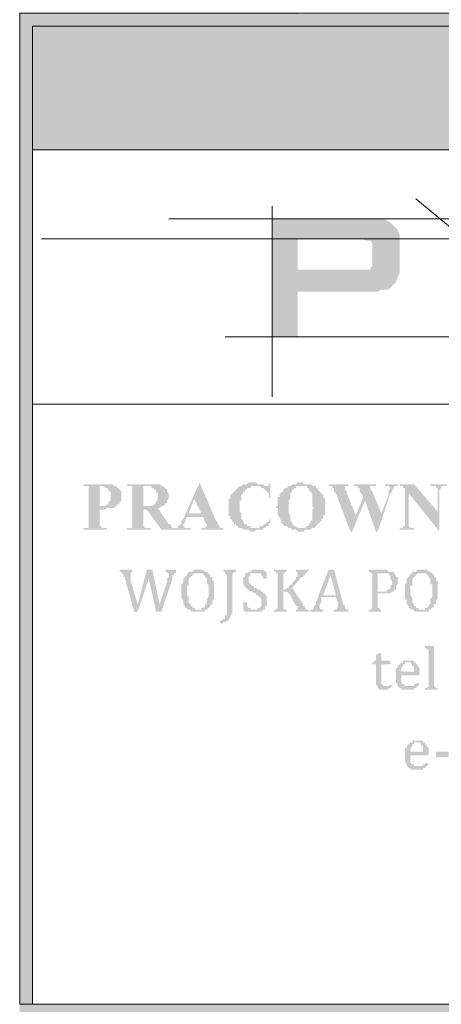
# Model space of a CAD drawing. Header units: millimetres. Extents: x -1147 to 4913, y -2332 to 921.
# Tile 79 of 119: x 4062 to 4111, y -2181 to -2067. Entities that reach past the tile are written whole.
import ezdxf

# ---------------------------------------------------------------- set-up
doc = ezdxf.new("R2010")
doc.units = ezdxf.units.MM
doc.header["$LTSCALE"] = 0.2
doc.layers.add('C00-00-00', color=7, linetype='Continuous')
for name, color, linetype, true_color in [('C4F-52-50', 7, 'Continuous', 0x4f5250), ('CF7-FB-F5', 7, 'Continuous', 0xf7fbf5), ('CFF-FF-FF', 7, 'Continuous', 0xffffff)]:
    doc.layers.add(name, color=color, linetype=linetype, true_color=true_color)

msp = doc.modelspace()

# ---------------------------------------------------------------- hatches: boundary and pattern name
at = {"layer": 'C00-00-00'}
h = msp.add_hatch(color=256, dxfattribs=at)
h.dxf.hatch_style = 2
h.paths.add_polyline_path([(4061.847, -2066.073), (4061.847, -2067.555), (4876.764, -2067.555)])
h = msp.add_hatch(color=256, dxfattribs=at)
h.dxf.hatch_style = 2
h.paths.add_polyline_path([(4061.847, -2067.555), (4061.847, -2181.432), (4063.328, -2181.432)])
h = msp.add_hatch(color=256, dxfattribs=at)
h.dxf.hatch_style = 2
h.paths.add_polyline_path([(4061.847, -2067.555), (4063.328, -2067.555), (4063.328, -2181.432)])
h = msp.add_hatch(color=256, dxfattribs=at)
h.dxf.hatch_style = 2
h.paths.add_polyline_path([(4063.328, -2067.555), (4063.328, -2081.948), (4261.873, -2081.948)])
h = msp.add_hatch(color=256, dxfattribs=at)
h.dxf.hatch_style = 2
h.paths.add_polyline_path([(4063.328, -2067.555), (4261.873, -2067.555), (4261.873, -2081.948)])
h = msp.add_hatch(color=256, dxfattribs=at)
h.dxf.hatch_style = 2
h.paths.add_polyline_path([(4071.583, -2120.894), (4069.255, -2120.894), (4069.255, -2121.107), (4069.889, -2121.107), (4069.889, -2121.318), (4069.889, -2125.339), (4069.889, -2125.763), (4069.889, -2125.975), (4069.255, -2125.975), (4069.255, -2126.186), (4072.008, -2126.186), (4072.008, -2125.975), (4071.374, -2125.975), (4071.374, -2125.763), (4071.161, -2125.763), (4071.161, -2125.552), (4071.161, -2123.858), (4071.796, -2123.858), (4072.008, -2123.647), (4072.855, -2123.647), (4071.374, -2123.435), (4071.161, -2123.435), (4071.161, -2121.107), (4073.064, -2121.107), (4072.855, -2121.107), (4072.642, -2120.894), (4071.796, -2120.894)])
h = msp.add_hatch(color=256, dxfattribs=at)
h.dxf.hatch_style = 2
h.paths.add_polyline_path([(4073.064, -2121.107), (4071.374, -2121.107), (4071.583, -2121.107), (4071.796, -2121.318), (4072.008, -2121.318), (4072.217, -2121.53), (4072.217, -2121.741), (4072.43, -2121.741), (4072.43, -2122.588), (4072.43, -2122.8), (4072.217, -2123.011), (4072.217, -2123.224), (4072.008, -2123.224), (4071.796, -2123.435), (4071.374, -2123.435), (4072.855, -2123.647), (4073.064, -2123.435), (4073.276, -2123.224), (4073.489, -2123.224), (4073.489, -2123.011), (4073.702, -2122.8), (4073.702, -2122.377), (4073.702, -2121.954), (4073.702, -2121.741), (4073.489, -2121.53), (4073.276, -2121.318)])
h = msp.add_hatch(color=256, dxfattribs=at)
h.dxf.hatch_style = 2
h.paths.add_polyline_path([(4076.663, -2120.894), (4074.336, -2120.894), (4074.336, -2121.107), (4077.085, -2121.107), (4077.297, -2121.318), (4077.51, -2121.318), (4077.51, -2121.53), (4077.723, -2121.53), (4077.723, -2121.741), (4077.935, -2121.954), (4077.935, -2122.377), (4077.935, -2122.8), (4077.723, -2122.8), (4077.723, -2123.011), (4077.51, -2123.224), (4077.297, -2123.435), (4076.238, -2123.435), (4078.569, -2123.435), (4078.782, -2123.224), (4078.991, -2123.011), (4078.991, -2122.8), (4079.203, -2122.588), (4079.203, -2121.954), (4078.991, -2121.741), (4078.991, -2121.53), (4078.782, -2121.318), (4078.569, -2121.107), (4078.357, -2121.107), (4078.144, -2120.894), (4076.876, -2120.894)])
h = msp.add_hatch(color=256, dxfattribs=at)
h.dxf.hatch_style = 2
h.paths.add_polyline_path([(4074.97, -2121.107), (4074.97, -2121.318), (4074.97, -2125.339), (4074.97, -2125.763), (4074.97, -2125.975), (4074.336, -2125.975), (4074.336, -2126.186), (4077.085, -2126.186), (4077.085, -2125.975), (4076.45, -2125.975), (4076.238, -2125.763), (4076.238, -2125.552), (4076.238, -2123.858), (4076.663, -2123.858), (4077.935, -2123.647), (4078.144, -2123.647), (4078.357, -2123.435), (4076.238, -2123.435), (4076.238, -2121.107), (4076.663, -2121.107)])
h = msp.add_hatch(color=256, dxfattribs=at)
h.dxf.hatch_style = 2
h.paths.add_polyline_path([(4082.803, -2120.683), (4080.897, -2124.916), (4080.684, -2125.129), (4080.684, -2125.552), (4080.476, -2125.552), (4080.476, -2125.763), (4080.263, -2125.763), (4080.263, -2125.975), (4079.837, -2125.975), (4079.837, -2126.186), (4081.744, -2126.186), (4081.744, -2125.975), (4081.11, -2125.975), (4080.897, -2125.763), (4080.897, -2125.552), (4081.11, -2125.339), (4081.11, -2125.129), (4081.322, -2124.705), (4083.224, -2124.705), (4081.531, -2124.282), (4082.165, -2122.588)])
h = msp.add_hatch(color=256, dxfattribs=at)
h.dxf.hatch_style = 2
h.paths.add_polyline_path([(4082.803, -2120.683), (4082.165, -2122.588), (4083.012, -2124.282), (4081.531, -2124.282), (4083.224, -2124.705), (4083.437, -2125.339), (4083.65, -2125.552), (4083.65, -2125.763), (4083.437, -2125.975), (4083.012, -2125.975), (4083.012, -2126.186), (4085.552, -2126.186), (4085.552, -2125.975), (4085.131, -2125.975), (4085.131, -2125.763), (4084.918, -2125.552), (4084.918, -2125.339), (4084.705, -2125.129)])
h = msp.add_hatch(color=256, dxfattribs=at)
h.dxf.hatch_style = 2
h.paths.add_polyline_path([(4088.943, -2120.683), (4088.517, -2120.683), (4088.305, -2120.894), (4087.883, -2120.894), (4087.671, -2121.107), (4087.458, -2121.107), (4087.245, -2121.318), (4087.037, -2121.53), (4086.824, -2121.741), (4086.611, -2121.954), (4086.399, -2122.164), (4086.399, -2122.588), (4086.186, -2122.588), (4086.186, -2123.224), (4086.186, -2123.858), (4086.186, -2124.493), (4086.399, -2124.705), (4086.399, -2124.916), (4086.611, -2125.129), (4086.611, -2125.339), (4086.824, -2125.339), (4086.824, -2125.552), (4087.037, -2125.552), (4087.037, -2125.763), (4087.245, -2125.763), (4087.245, -2125.975), (4087.671, -2125.975), (4087.883, -2126.186), (4088.517, -2126.186), (4088.73, -2126.399), (4089.151, -2126.399), (4089.364, -2126.186), (4090.211, -2126.186), (4090.211, -2125.975), (4090.424, -2125.975), (4088.73, -2125.975), (4088.73, -2125.763), (4088.305, -2125.763), (4088.305, -2125.552), (4088.096, -2125.552), (4087.883, -2125.339), (4087.883, -2125.129), (4087.671, -2124.916), (4087.671, -2124.705), (4087.671, -2124.493), (4087.671, -2124.282), (4087.458, -2124.071), (4087.458, -2123.858), (4087.458, -2123.435), (4087.458, -2122.8), (4087.671, -2122.8), (4087.671, -2122.377), (4087.671, -2122.164), (4087.883, -2121.954), (4087.883, -2121.741), (4088.096, -2121.741), (4088.096, -2121.53), (4088.305, -2121.53), (4088.305, -2121.318), (4088.73, -2121.318), (4088.73, -2121.107), (4090.424, -2121.107), (4090.211, -2120.894), (4089.577, -2120.894), (4089.364, -2120.683), (4089.151, -2120.683)])
h = msp.add_hatch(color=256, dxfattribs=at)
h.dxf.hatch_style = 2
h.paths.add_polyline_path([(4091.058, -2120.683), (4090.845, -2120.894), (4090.845, -2121.107), (4089.577, -2121.107), (4089.785, -2121.107), (4089.998, -2121.318), (4090.211, -2121.318), (4090.424, -2121.53), (4090.632, -2121.741), (4090.845, -2121.954), (4090.845, -2122.164), (4090.845, -2122.377), (4091.058, -2122.588)])
h = msp.add_hatch(color=256, dxfattribs=at)
h.dxf.hatch_style = 2
h.paths.add_polyline_path([(4093.385, -2121.107), (4093.172, -2121.107), (4092.96, -2121.318), (4092.751, -2121.318), (4092.538, -2121.53), (4092.538, -2121.741), (4092.326, -2121.741), (4092.326, -2121.954), (4092.117, -2121.954), (4092.117, -2122.377), (4091.904, -2122.377), (4091.904, -2122.8), (4091.904, -2123.435), (4091.692, -2123.435), (4091.692, -2123.647), (4091.904, -2123.647), (4091.904, -2124.282), (4091.904, -2124.493), (4092.117, -2124.705), (4092.117, -2124.916), (4092.326, -2125.129), (4092.326, -2125.339), (4092.538, -2125.552), (4092.751, -2125.763), (4092.96, -2125.763), (4093.172, -2125.975), (4093.385, -2125.975), (4093.598, -2126.186), (4094.019, -2126.186), (4094.232, -2126.399), (4094.866, -2126.399), (4095.079, -2126.186), (4095.713, -2126.186), (4095.925, -2125.975), (4094.232, -2125.975), (4094.019, -2125.763), (4093.806, -2125.763), (4093.598, -2125.552), (4093.598, -2125.339), (4093.385, -2125.129), (4093.385, -2124.705), (4093.385, -2124.493), (4093.172, -2124.282), (4093.172, -2123.647), (4093.172, -2123.011), (4093.172, -2122.8), (4093.385, -2122.588), (4093.385, -2122.377), (4093.385, -2121.954), (4093.598, -2121.741), (4093.598, -2121.53), (4093.806, -2121.53), (4093.806, -2121.318), (4094.019, -2121.318), (4094.019, -2121.107), (4094.653, -2121.107)])
h = msp.add_hatch(color=256, dxfattribs=at)
h.dxf.hatch_style = 2
h.paths.add_polyline_path([(4094.866, -2120.683), (4094.232, -2120.683), (4094.019, -2120.894), (4093.598, -2120.894), (4093.385, -2121.107), (4095.291, -2121.107), (4095.291, -2121.318), (4095.5, -2121.318), (4095.5, -2121.53), (4095.713, -2121.741), (4095.925, -2121.954), (4095.925, -2122.164), (4095.925, -2122.588), (4095.925, -2123.435), (4096.138, -2123.647), (4095.925, -2123.858), (4095.925, -2124.705), (4095.925, -2124.916), (4095.925, -2125.129), (4095.713, -2125.129), (4095.713, -2125.339), (4095.5, -2125.552), (4095.5, -2125.763), (4095.291, -2125.763), (4095.079, -2125.975), (4094.653, -2125.975), (4096.138, -2125.975), (4096.347, -2125.763), (4096.559, -2125.552), (4096.772, -2125.339), (4096.985, -2125.129), (4096.985, -2124.916), (4097.197, -2124.916), (4097.197, -2124.493), (4097.406, -2124.493), (4097.406, -2124.071), (4097.406, -2123.435), (4097.406, -2122.8), (4097.406, -2122.588), (4097.197, -2122.377), (4097.197, -2122.164), (4096.985, -2121.954), (4096.772, -2121.741), (4096.559, -2121.53), (4096.559, -2121.318), (4096.347, -2121.318), (4096.347, -2121.107), (4095.925, -2121.107), (4095.925, -2120.894), (4094.866, -2120.894)])
h = msp.add_hatch(color=256, dxfattribs=at)
h.dxf.hatch_style = 2
h.paths.add_polyline_path([(4100.159, -2120.894), (4097.832, -2120.894), (4097.832, -2121.107), (4098.253, -2121.107), (4098.253, -2121.318), (4098.466, -2121.318), (4098.466, -2121.741), (4098.678, -2121.954), (4100.372, -2126.399), (4101.006, -2124.493), (4099.946, -2121.954), (4099.946, -2121.741), (4099.734, -2121.53), (4099.734, -2121.318), (4099.734, -2121.107), (4100.159, -2121.107)])
h = msp.add_hatch(color=256, dxfattribs=at)
h.dxf.hatch_style = 2
h.paths.add_polyline_path([(4103.333, -2120.894), (4100.793, -2120.894), (4100.793, -2121.107), (4101.218, -2121.107), (4101.218, -2121.318), (4101.427, -2121.318), (4101.427, -2121.741), (4101.64, -2121.954), (4101.852, -2122.377), (4102.065, -2122.8), (4103.333, -2126.399), (4103.967, -2124.282), (4102.912, -2121.741), (4102.699, -2121.53), (4102.699, -2121.318), (4102.699, -2121.107), (4103.333, -2121.107)])
h = msp.add_hatch(color=256, dxfattribs=at)
h.dxf.hatch_style = 2
h.paths.add_polyline_path([(4105.873, -2120.894), (4104.393, -2120.894), (4104.393, -2121.107), (4104.814, -2121.107), (4105.027, -2121.318), (4105.027, -2121.53), (4104.814, -2121.53), (4104.814, -2122.164), (4103.967, -2124.282), (4103.333, -2126.399), (4103.546, -2126.399), (4105.027, -2121.954), (4105.239, -2121.741), (4105.239, -2121.53), (4105.448, -2121.318), (4105.448, -2121.107), (4105.873, -2121.107)])
h = msp.add_hatch(color=256, dxfattribs=at)
h.dxf.hatch_style = 2
h.paths.add_polyline_path([(4107.78, -2120.894), (4106.086, -2120.894), (4106.086, -2121.107), (4106.507, -2121.107), (4106.507, -2121.318), (4106.72, -2121.318), (4106.72, -2121.53), (4107.146, -2121.954), (4110.741, -2126.399), (4110.528, -2124.071)])
h = msp.add_hatch(color=256, dxfattribs=at)
h.dxf.hatch_style = 2
h.paths.add_polyline_path([(4106.72, -2121.53), (4106.72, -2125.339), (4106.72, -2125.552), (4106.72, -2125.763), (4106.507, -2125.763), (4106.507, -2125.975), (4106.086, -2125.975), (4106.086, -2126.186), (4107.78, -2126.186), (4107.78, -2125.975), (4107.354, -2125.975), (4107.146, -2125.763), (4107.146, -2125.552), (4107.146, -2121.954)])
h = msp.add_hatch(color=256, dxfattribs=at)
h.dxf.hatch_style = 2
h.paths.add_polyline_path([(4111.588, -2120.894), (4109.686, -2120.894), (4109.686, -2121.107), (4110.32, -2121.107), (4110.32, -2121.318), (4110.528, -2121.318), (4110.528, -2124.071), (4110.741, -2126.399), (4110.741, -2121.53), (4110.954, -2121.318), (4110.954, -2121.107), (4111.588, -2121.107)])
h = msp.add_hatch(color=256, dxfattribs=at)
h.dxf.hatch_style = 2
h.paths.add_polyline_path([(4101.852, -2122.377), (4101.006, -2124.493), (4100.372, -2126.399), (4100.58, -2126.399), (4102.065, -2122.8)])
h = msp.add_hatch(color=256, dxfattribs=at)
h.dxf.hatch_style = 2
h.paths.add_polyline_path([(4077.935, -2123.647), (4076.663, -2123.858), (4078.357, -2126.186), (4080.05, -2126.186), (4080.05, -2125.975), (4079.629, -2125.975), (4079.416, -2125.763), (4079.416, -2125.552), (4079.203, -2125.552)])
h = msp.add_hatch(color=256, dxfattribs=at)
h.dxf.hatch_style = 2
h.paths.add_polyline_path([(4091.058, -2124.916), (4090.845, -2125.129), (4090.845, -2125.339), (4090.632, -2125.339), (4090.424, -2125.552), (4090.211, -2125.552), (4090.211, -2125.763), (4089.785, -2125.763), (4089.785, -2125.975), (4089.151, -2125.975), (4090.424, -2125.975), (4090.632, -2125.763), (4090.845, -2125.763), (4090.845, -2125.552), (4091.058, -2125.339)])
h = msp.add_hatch(color=256, dxfattribs=at)
h.dxf.hatch_style = 2
h.paths.add_polyline_path([(4074.97, -2130.844), (4073.489, -2130.844), (4073.489, -2131.055), (4073.702, -2131.055), (4073.702, -2131.267), (4073.91, -2131.267), (4073.91, -2131.478), (4073.91, -2131.689), (4074.123, -2131.689), (4074.123, -2131.902), (4075.182, -2135.711), (4075.604, -2134.866), (4074.757, -2132.113), (4074.757, -2131.689), (4074.757, -2131.478), (4074.757, -2131.267), (4074.97, -2131.055)])
h = msp.add_hatch(color=256, dxfattribs=at)
h.dxf.hatch_style = 2
h.paths.add_polyline_path([(4077.297, -2130.844), (4076.663, -2130.844), (4075.604, -2134.866), (4075.182, -2135.711), (4075.604, -2135.711), (4076.876, -2131.902)])
h = msp.add_hatch(color=256, dxfattribs=at)
h.dxf.hatch_style = 2
h.paths.add_polyline_path([(4077.297, -2130.844), (4076.876, -2131.902), (4077.723, -2135.711), (4078.144, -2134.866)])
h = msp.add_hatch(color=256, dxfattribs=at)
h.dxf.hatch_style = 2
h.paths.add_polyline_path([(4080.05, -2130.844), (4078.782, -2130.844), (4078.782, -2131.055), (4078.991, -2131.055), (4078.991, -2131.267), (4079.203, -2131.267), (4079.203, -2131.689), (4078.991, -2131.902), (4078.991, -2132.325), (4078.144, -2134.866), (4077.723, -2135.711), (4078.357, -2135.711), (4079.629, -2131.902), (4079.629, -2131.689), (4079.629, -2131.478), (4079.837, -2131.478), (4079.837, -2131.267), (4080.05, -2131.267), (4080.05, -2131.055)])
h = msp.add_hatch(color=256, dxfattribs=at)
h.dxf.hatch_style = 2
h.paths.add_polyline_path([(4081.531, -2131.055), (4081.531, -2131.267), (4081.322, -2131.267), (4081.322, -2131.478), (4081.11, -2131.689), (4080.897, -2131.902), (4080.897, -2132.113), (4080.897, -2132.325), (4080.684, -2132.536), (4080.684, -2132.959), (4080.684, -2133.383), (4080.684, -2134.019), (4080.684, -2134.23), (4080.897, -2134.442), (4080.897, -2134.653), (4080.897, -2134.866), (4081.11, -2135.077), (4081.11, -2135.287), (4081.322, -2135.287), (4081.322, -2135.5), (4081.744, -2135.5), (4081.744, -2135.711), (4083.437, -2135.711), (4083.437, -2135.5), (4083.65, -2135.5), (4082.378, -2135.5), (4082.165, -2135.287), (4081.956, -2135.287), (4081.956, -2135.077), (4081.744, -2135.077), (4081.744, -2134.866), (4081.531, -2134.653), (4081.531, -2134.442), (4081.531, -2134.019), (4081.322, -2133.806), (4081.322, -2133.172), (4081.322, -2132.748), (4081.531, -2132.748), (4081.531, -2132.325), (4081.531, -2131.902), (4081.744, -2131.689), (4081.956, -2131.478), (4082.165, -2131.267), (4082.59, -2131.267)])
h = msp.add_hatch(color=256, dxfattribs=at)
h.dxf.hatch_style = 2
h.paths.add_polyline_path([(4082.59, -2130.844), (4082.165, -2130.844), (4081.956, -2131.055), (4081.531, -2131.055), (4082.59, -2131.267), (4083.224, -2131.267), (4083.224, -2131.478), (4083.437, -2131.478), (4083.437, -2131.689), (4083.65, -2131.902), (4083.65, -2132.325), (4083.65, -2132.536), (4083.858, -2132.536), (4083.858, -2133.172), (4083.858, -2133.596), (4083.858, -2134.019), (4083.65, -2134.23), (4083.65, -2134.442), (4083.65, -2134.866), (4083.437, -2134.866), (4083.437, -2135.077), (4083.224, -2135.287), (4083.012, -2135.287), (4083.012, -2135.5), (4082.59, -2135.5), (4083.65, -2135.5), (4083.858, -2135.287), (4084.071, -2135.077), (4084.071, -2134.866), (4084.284, -2134.866), (4084.284, -2134.442), (4084.496, -2134.23), (4084.496, -2133.806), (4084.496, -2133.172), (4084.496, -2132.959), (4084.496, -2132.536), (4084.496, -2132.113), (4084.284, -2132.113), (4084.284, -2131.902), (4084.284, -2131.689), (4084.071, -2131.689), (4084.071, -2131.478), (4083.858, -2131.267), (4083.65, -2131.055), (4083.437, -2131.055), (4083.224, -2130.844), (4082.803, -2130.844)])
h = msp.add_hatch(color=256, dxfattribs=at)
h.dxf.hatch_style = 2
h.paths.add_polyline_path([(4087.037, -2130.844), (4085.552, -2130.844), (4085.552, -2131.055), (4085.765, -2131.055), (4085.765, -2131.267), (4085.977, -2131.478), (4085.977, -2131.689), (4085.977, -2135.923), (4085.977, -2136.135), (4085.765, -2136.135), (4085.765, -2136.347), (4085.765, -2136.558), (4085.552, -2136.558), (4085.343, -2136.77), (4085.131, -2136.77), (4085.343, -2137.194), (4085.552, -2136.981), (4085.765, -2136.981), (4085.977, -2136.77), (4086.186, -2136.77), (4086.186, -2136.558), (4086.399, -2136.558), (4086.399, -2136.347), (4086.399, -2136.135), (4086.611, -2135.923), (4086.611, -2135.711), (4086.611, -2131.689), (4086.611, -2131.478), (4086.611, -2131.267), (4086.824, -2131.267), (4086.824, -2131.055), (4087.037, -2131.055)])
h = msp.add_hatch(color=256, dxfattribs=at)
h.dxf.hatch_style = 2
h.paths.add_polyline_path([(4088.305, -2131.267), (4088.096, -2131.267), (4088.096, -2131.478), (4088.096, -2131.689), (4087.883, -2131.689), (4087.883, -2131.902), (4087.883, -2132.325), (4087.883, -2132.536), (4088.096, -2132.748), (4088.096, -2132.959), (4088.305, -2132.959), (4088.305, -2133.172), (4088.517, -2133.172), (4088.73, -2133.383), (4088.943, -2133.383), (4089.151, -2133.596), (4089.364, -2133.596), (4089.364, -2133.806), (4089.577, -2133.806), (4089.785, -2134.019), (4089.998, -2134.23), (4089.998, -2134.653), (4089.998, -2135.077), (4089.785, -2135.287), (4089.577, -2135.287), (4089.577, -2135.5), (4089.151, -2135.5), (4090.424, -2135.5), (4090.424, -2135.077), (4090.632, -2135.077), (4090.632, -2134.653), (4090.632, -2134.442), (4090.632, -2134.019), (4090.632, -2133.806), (4090.424, -2133.806), (4090.424, -2133.596), (4090.211, -2133.596), (4090.211, -2133.383), (4089.998, -2133.383), (4089.785, -2133.172), (4089.577, -2133.172), (4089.364, -2132.959), (4089.151, -2132.959), (4089.151, -2132.748), (4088.943, -2132.748), (4088.73, -2132.536), (4088.517, -2132.325), (4088.517, -2132.113), (4088.517, -2131.689), (4088.73, -2131.478), (4088.73, -2131.267), (4089.364, -2131.267)])
h = msp.add_hatch(color=256, dxfattribs=at)
h.dxf.hatch_style = 2
h.paths.add_polyline_path([(4089.364, -2130.844), (4088.943, -2130.844), (4088.73, -2131.055), (4088.517, -2131.055), (4088.305, -2131.267), (4089.998, -2131.267), (4089.998, -2131.478), (4090.211, -2131.689), (4090.211, -2131.902), (4090.632, -2131.902), (4090.632, -2131.055), (4090.424, -2131.055), (4090.211, -2130.844), (4089.577, -2130.844)])
h = msp.add_hatch(color=256, dxfattribs=at)
h.dxf.hatch_style = 2
h.paths.add_polyline_path([(4092.96, -2130.844), (4091.479, -2130.844), (4091.479, -2131.055), (4091.692, -2131.055), (4091.692, -2131.267), (4091.904, -2131.267), (4091.904, -2131.478), (4091.904, -2131.689), (4091.904, -2134.866), (4091.904, -2135.287), (4091.692, -2135.5), (4091.479, -2135.5), (4091.479, -2135.711), (4092.96, -2135.711), (4092.96, -2135.5), (4092.751, -2135.5), (4092.538, -2135.287), (4092.538, -2135.077), (4092.538, -2133.383), (4092.751, -2133.383), (4092.538, -2133.172), (4092.538, -2131.689), (4092.538, -2131.478), (4092.538, -2131.267), (4092.751, -2131.267), (4092.751, -2131.055), (4092.96, -2131.055)])
h = msp.add_hatch(color=256, dxfattribs=at)
h.dxf.hatch_style = 2
h.paths.add_polyline_path([(4095.5, -2130.844), (4094.019, -2130.844), (4094.019, -2131.055), (4094.232, -2131.267), (4094.232, -2131.478), (4094.232, -2131.689), (4094.019, -2131.689), (4094.019, -2131.902), (4093.806, -2132.113), (4093.598, -2132.325), (4093.598, -2132.536), (4093.385, -2132.536), (4093.385, -2132.748), (4093.172, -2132.748), (4093.172, -2132.959), (4092.96, -2132.959), (4092.751, -2133.172), (4092.538, -2133.172), (4092.751, -2133.383), (4092.96, -2133.383), (4093.172, -2133.596), (4093.385, -2133.806), (4094.019, -2135.077), (4094.232, -2135.077), (4094.232, -2135.287), (4094.232, -2135.5), (4094.019, -2135.5), (4094.019, -2135.711), (4095.5, -2135.711), (4095.5, -2135.5), (4095.291, -2135.5), (4095.079, -2135.287), (4095.079, -2135.077), (4094.866, -2135.077), (4094.866, -2134.866), (4093.598, -2132.959), (4094.653, -2131.689), (4094.866, -2131.689), (4094.866, -2131.478), (4095.079, -2131.478), (4095.079, -2131.267), (4095.291, -2131.267), (4095.291, -2131.055), (4095.5, -2131.055)])
h = msp.add_hatch(color=256, dxfattribs=at)
h.dxf.hatch_style = 2
h.paths.add_polyline_path([(4098.466, -2130.844), (4097.832, -2130.844), (4096.347, -2134.653), (4096.347, -2134.866), (4096.138, -2135.077), (4096.138, -2135.287), (4095.925, -2135.5), (4095.713, -2135.5), (4095.713, -2135.711), (4097.197, -2135.711), (4097.197, -2135.5), (4096.985, -2135.5), (4096.772, -2135.287), (4096.772, -2135.077), (4096.772, -2134.866), (4096.985, -2134.653), (4096.985, -2134.019), (4098.678, -2134.019), (4097.197, -2133.806), (4098.044, -2131.478)])
h = msp.add_hatch(color=256, dxfattribs=at)
h.dxf.hatch_style = 2
h.paths.add_polyline_path([(4098.466, -2130.844), (4098.044, -2131.478), (4098.678, -2133.806), (4097.197, -2133.806), (4098.678, -2134.019), (4098.891, -2134.653), (4098.891, -2135.077), (4098.891, -2135.287), (4098.678, -2135.5), (4098.466, -2135.5), (4098.466, -2135.711), (4100.159, -2135.711), (4100.159, -2135.5), (4099.946, -2135.5), (4099.734, -2135.287), (4099.734, -2135.077), (4099.525, -2134.866)])
h = msp.add_hatch(color=256, dxfattribs=at)
h.dxf.hatch_style = 2
h.paths.add_polyline_path([(4104.18, -2130.844), (4102.486, -2130.844), (4102.486, -2131.055), (4102.699, -2131.055), (4102.699, -2131.267), (4102.912, -2131.267), (4102.912, -2131.478), (4102.912, -2131.689), (4102.912, -2134.866), (4102.912, -2135.287), (4102.699, -2135.5), (4102.486, -2135.5), (4102.486, -2135.711), (4103.967, -2135.711), (4103.967, -2135.5), (4103.755, -2135.5), (4103.755, -2135.287), (4103.546, -2135.287), (4103.546, -2135.077), (4103.546, -2133.596), (4105.027, -2133.596), (4105.239, -2133.383), (4103.546, -2133.383), (4103.546, -2131.267), (4105.448, -2131.267), (4105.448, -2131.055), (4104.814, -2131.055), (4104.601, -2130.844), (4104.393, -2130.844)])
h = msp.add_hatch(color=256, dxfattribs=at)
h.dxf.hatch_style = 2
h.paths.add_polyline_path([(4105.448, -2131.267), (4104.18, -2131.267), (4104.814, -2131.267), (4104.814, -2131.478), (4105.027, -2131.478), (4105.027, -2131.689), (4105.027, -2131.902), (4105.239, -2132.113), (4105.239, -2132.325), (4105.239, -2132.536), (4105.027, -2132.748), (4105.027, -2132.959), (4104.814, -2133.172), (4104.601, -2133.172), (4104.601, -2133.383), (4103.546, -2133.383), (4105.448, -2133.383), (4105.448, -2133.172), (4105.661, -2133.172), (4105.661, -2132.748), (4105.873, -2132.536), (4105.873, -2132.113), (4105.873, -2131.689), (4105.661, -2131.689), (4105.661, -2131.478)])
h = msp.add_hatch(color=256, dxfattribs=at)
h.dxf.hatch_style = 2
h.paths.add_polyline_path([(4107.567, -2131.055), (4107.567, -2131.267), (4107.354, -2131.267), (4107.354, -2131.478), (4107.146, -2131.689), (4106.933, -2131.902), (4106.933, -2132.113), (4106.933, -2132.325), (4106.72, -2132.536), (4106.72, -2132.959), (4106.72, -2133.383), (4106.72, -2134.019), (4106.72, -2134.23), (4106.933, -2134.442), (4106.933, -2134.653), (4106.933, -2134.866), (4107.146, -2135.077), (4107.146, -2135.287), (4107.354, -2135.287), (4107.354, -2135.5), (4107.78, -2135.5), (4107.78, -2135.711), (4109.473, -2135.711), (4109.473, -2135.5), (4109.686, -2135.5), (4108.414, -2135.5), (4108.201, -2135.287), (4107.992, -2135.287), (4107.992, -2135.077), (4107.78, -2135.077), (4107.78, -2134.866), (4107.567, -2134.653), (4107.567, -2134.442), (4107.567, -2134.019), (4107.354, -2133.806), (4107.354, -2133.172), (4107.354, -2132.748), (4107.567, -2132.748), (4107.567, -2132.325), (4107.567, -2131.902), (4107.78, -2131.689), (4107.992, -2131.478), (4108.201, -2131.267), (4108.626, -2131.267)])
h = msp.add_hatch(color=256, dxfattribs=at)
h.dxf.hatch_style = 2
h.paths.add_polyline_path([(4108.626, -2130.844), (4108.201, -2130.844), (4107.992, -2131.055), (4107.567, -2131.055), (4108.626, -2131.267), (4109.26, -2131.267), (4109.26, -2131.478), (4109.473, -2131.478), (4109.473, -2131.689), (4109.686, -2131.902), (4109.686, -2132.325), (4109.686, -2132.536), (4109.894, -2132.536), (4109.894, -2133.172), (4109.894, -2133.596), (4109.894, -2134.019), (4109.686, -2134.23), (4109.686, -2134.442), (4109.686, -2134.866), (4109.473, -2134.866), (4109.473, -2135.077), (4109.26, -2135.287), (4109.048, -2135.287), (4109.048, -2135.5), (4108.626, -2135.5), (4109.686, -2135.5), (4109.894, -2135.287), (4110.107, -2135.077), (4110.107, -2134.866), (4110.32, -2134.866), (4110.32, -2134.442), (4110.528, -2134.23), (4110.528, -2133.806), (4110.528, -2133.172), (4110.528, -2132.959), (4110.528, -2132.536), (4110.528, -2132.113), (4110.32, -2132.113), (4110.32, -2131.902), (4110.32, -2131.689), (4110.107, -2131.689), (4110.107, -2131.478), (4109.894, -2131.267), (4109.686, -2131.055), (4109.473, -2131.055), (4109.26, -2130.844), (4108.839, -2130.844)])
h = msp.add_hatch(color=256, dxfattribs=at)
h.dxf.hatch_style = 2
h.paths.add_polyline_path([(4088.305, -2134.653), (4087.883, -2134.653), (4087.883, -2135.5), (4088.096, -2135.711), (4089.998, -2135.711), (4090.211, -2135.5), (4088.73, -2135.5), (4088.73, -2135.287), (4088.517, -2135.287), (4088.305, -2135.077), (4088.305, -2134.866)])
h = msp.add_hatch(color=256, dxfattribs=at)
h.dxf.hatch_style = 2
h.paths.add_polyline_path([(4110.107, -2139.733), (4109.048, -2139.733), (4109.048, -2139.945), (4109.26, -2139.945), (4109.26, -2140.156), (4109.473, -2140.156), (4109.473, -2140.369), (4109.473, -2140.58), (4109.473, -2143.967), (4109.473, -2144.178), (4109.473, -2144.39), (4109.26, -2144.601), (4109.048, -2144.601), (4109.048, -2144.814), (4110.528, -2144.814), (4110.528, -2144.601), (4110.32, -2144.601), (4110.107, -2144.39), (4110.107, -2144.178), (4110.107, -2143.967)])
h = msp.add_hatch(color=256, dxfattribs=at)
h.dxf.hatch_style = 2
h.paths.add_polyline_path([(4103.967, -2140.58), (4103.546, -2140.58), (4103.333, -2140.792), (4103.333, -2141.003), (4103.333, -2141.426), (4103.121, -2141.426), (4103.121, -2141.639), (4102.912, -2141.639), (4102.912, -2141.85), (4103.333, -2141.85), (4103.333, -2143.755), (4103.333, -2144.178), (4103.546, -2144.39), (4103.546, -2144.601), (4104.601, -2144.39), (4104.18, -2144.39), (4104.18, -2144.178), (4103.967, -2144.178), (4103.967, -2143.967), (4103.967, -2143.755), (4103.967, -2141.85), (4105.027, -2141.85), (4105.027, -2141.426), (4103.967, -2141.426)])
h = msp.add_hatch(color=256, dxfattribs=at)
h.dxf.hatch_style = 2
h.paths.add_polyline_path([(4107.146, -2141.426), (4106.507, -2141.426), (4106.507, -2141.639), (4106.299, -2141.639), (4106.086, -2141.85), (4105.873, -2142.061), (4105.873, -2142.274), (4105.661, -2142.274), (4105.661, -2142.484), (4105.661, -2142.908), (4105.661, -2143.331), (4105.661, -2143.967), (4105.873, -2144.178), (4105.873, -2144.39), (4106.086, -2144.601), (4107.146, -2144.39), (4106.72, -2144.39), (4106.72, -2144.178), (4106.507, -2144.178), (4106.299, -2143.967), (4106.299, -2143.755), (4106.299, -2143.544), (4106.299, -2143.12), (4108.414, -2143.12), (4108.414, -2142.908), (4106.299, -2142.697), (4106.299, -2142.274), (4106.507, -2142.061), (4106.507, -2141.85), (4106.72, -2141.85), (4106.72, -2141.639), (4107.992, -2141.639), (4107.78, -2141.639), (4107.78, -2141.426), (4107.354, -2141.426)])
h = msp.add_hatch(color=256, dxfattribs=at)
h.dxf.hatch_style = 2
h.paths.add_polyline_path([(4107.992, -2141.639), (4107.146, -2141.639), (4107.354, -2141.639), (4107.567, -2141.85), (4107.567, -2142.061), (4107.78, -2142.061), (4107.78, -2142.274), (4107.78, -2142.697), (4106.299, -2142.697), (4108.414, -2142.908), (4108.414, -2142.484), (4108.414, -2142.274), (4108.201, -2142.061), (4108.201, -2141.85), (4107.992, -2141.85)])
h = msp.add_hatch(color=256, dxfattribs=at)
h.dxf.hatch_style = 2
h.paths.add_polyline_path([(4105.027, -2144.178), (4104.814, -2144.39), (4104.601, -2144.39), (4103.546, -2144.601), (4103.755, -2144.814), (4104.814, -2144.814), (4104.814, -2144.601), (4105.027, -2144.601), (4105.239, -2144.39)])
h = msp.add_hatch(color=256, dxfattribs=at)
h.dxf.hatch_style = 2
h.paths.add_polyline_path([(4108.201, -2143.967), (4107.992, -2144.178), (4107.78, -2144.178), (4107.78, -2144.39), (4107.146, -2144.39), (4106.086, -2144.601), (4106.299, -2144.601), (4106.299, -2144.814), (4107.78, -2144.814), (4107.78, -2144.601), (4107.992, -2144.601), (4108.201, -2144.39), (4108.414, -2144.178)])
h = msp.add_hatch(color=256, dxfattribs=at)
h.dxf.hatch_style = 2
h.paths.add_polyline_path([(4108.201, -2150.74), (4107.567, -2150.74), (4107.567, -2150.951), (4107.354, -2150.951), (4107.146, -2151.164), (4106.933, -2151.375), (4106.933, -2151.587), (4106.72, -2151.587), (4106.72, -2151.798), (4106.72, -2152.222), (4106.72, -2152.645), (4106.72, -2153.279), (4106.933, -2153.492), (4106.933, -2153.703), (4107.146, -2153.915), (4108.201, -2153.703), (4107.78, -2153.703), (4107.78, -2153.492), (4107.567, -2153.492), (4107.354, -2153.279), (4107.354, -2153.068), (4107.354, -2152.856), (4107.354, -2152.434), (4109.473, -2152.434), (4109.473, -2152.222), (4107.354, -2152.011), (4107.354, -2151.587), (4107.567, -2151.375), (4107.567, -2151.164), (4107.78, -2151.164), (4107.78, -2150.951), (4109.048, -2150.951), (4108.839, -2150.951), (4108.839, -2150.74), (4108.414, -2150.74)])
h = msp.add_hatch(color=256, dxfattribs=at)
h.dxf.hatch_style = 2
h.paths.add_polyline_path([(4109.048, -2150.951), (4108.201, -2150.951), (4108.414, -2150.951), (4108.626, -2151.164), (4108.626, -2151.375), (4108.839, -2151.375), (4108.839, -2151.587), (4108.839, -2152.011), (4107.354, -2152.011), (4109.473, -2152.222), (4109.473, -2151.798), (4109.473, -2151.587), (4109.26, -2151.375), (4109.26, -2151.164), (4109.048, -2151.164)])
h = msp.add_hatch(color=256, dxfattribs=at)
h.dxf.hatch_style = 2
h.paths.add_polyline_path([(4111.801, -2152.645), (4111.801, -2152.011), (4110.319, -2152.011), (4110.319, -2152.645)])
h = msp.add_hatch(color=256, dxfattribs=at)
h.dxf.hatch_style = 2
h.paths.add_polyline_path([(4109.26, -2153.279), (4109.048, -2153.492), (4108.839, -2153.492), (4108.839, -2153.703), (4108.201, -2153.703), (4107.146, -2153.915), (4107.354, -2153.915), (4107.354, -2154.126), (4108.839, -2154.126), (4108.839, -2153.915), (4109.048, -2153.915), (4109.26, -2153.703), (4109.473, -2153.492)])
h = msp.add_hatch(color=256, dxfattribs=at)
h.dxf.hatch_style = 2
h.paths.add_polyline_path([(4061.847, -2181.432), (4061.847, -2183.126), (4876.764, -2183.126)])
h = msp.add_hatch(color=256, dxfattribs=at)
h.dxf.hatch_style = 2
h.paths.add_polyline_path([(4061.847, -2181.432), (4876.764, -2181.432), (4876.764, -2183.126)])
at = {"layer": 'C4F-52-50'}
h = msp.add_hatch(color=256, dxfattribs=at)
h.dxf.hatch_style = 2
h.paths.add_polyline_path([(4102.912, -2089.992), (4091.27, -2089.992), (4091.27, -2103.749), (4094.232, -2103.749), (4094.232, -2098.459), (4103.546, -2098.459), (4103.967, -2098.246), (4104.601, -2098.246), (4105.027, -2098.035), (4105.239, -2097.823), (4105.448, -2097.612), (4105.661, -2097.399), (4105.873, -2096.765), (4106.086, -2096.342), (4094.232, -2095.918), (4094.232, -2092.32), (4101.64, -2092.32), (4106.086, -2091.896), (4105.873, -2091.262), (4105.661, -2091.05), (4105.239, -2090.626), (4105.027, -2090.415), (4104.601, -2090.203), (4104.18, -2089.992), (4103.546, -2089.992)])
h = msp.add_hatch(color=256, dxfattribs=at)
h.dxf.hatch_style = 2
h.paths.add_polyline_path([(4106.086, -2091.896), (4101.64, -2092.32), (4102.274, -2092.532), (4102.699, -2092.532), (4102.912, -2092.954), (4102.912, -2095.495), (4102.699, -2095.707), (4102.699, -2095.918), (4094.232, -2095.918), (4106.086, -2096.342), (4106.086, -2092.532)])
at = {"layer": 'CF7-FB-F5'}
h = msp.add_hatch(color=256, dxfattribs=at)
h.dxf.hatch_style = 2
h.paths.add_polyline_path([(4072.43, -2069.459), (4067.983, -2069.459), (4067.983, -2078.35), (4069.468, -2078.35), (4069.468, -2074.751), (4074.336, -2074.751), (4074.548, -2074.541), (4074.97, -2074.541), (4075.182, -2074.328), (4075.604, -2074.328), (4075.816, -2074.117), (4076.029, -2073.905), (4076.238, -2073.905), (4069.468, -2073.694), (4069.468, -2070.519), (4076.238, -2070.519), (4076.029, -2070.306), (4075.816, -2070.095), (4075.604, -2069.883), (4075.391, -2069.883), (4075.182, -2069.672), (4074.548, -2069.672), (4074.123, -2069.459), (4072.855, -2069.459)])
h = msp.add_hatch(color=256, dxfattribs=at)
h.dxf.hatch_style = 2
h.paths.add_polyline_path([(4084.071, -2069.459), (4078.991, -2069.459), (4078.991, -2078.35), (4080.476, -2078.35), (4080.476, -2074.541), (4082.378, -2074.541), (4084.918, -2074.328), (4085.552, -2074.328), (4085.977, -2074.117), (4086.611, -2074.117), (4086.824, -2073.905), (4087.037, -2073.694), (4087.245, -2073.694), (4087.458, -2073.481), (4080.476, -2073.481), (4080.476, -2070.519), (4084.284, -2070.519), (4087.458, -2070.306), (4087.245, -2070.095), (4087.037, -2069.883), (4086.824, -2069.672), (4086.186, -2069.672), (4085.977, -2069.459), (4084.496, -2069.459)])
h = msp.add_hatch(color=256, dxfattribs=at)
h.dxf.hatch_style = 2
h.paths.add_polyline_path([(4095.925, -2069.248), (4094.866, -2069.248), (4094.445, -2069.459), (4093.806, -2069.459), (4093.598, -2069.672), (4093.385, -2069.672), (4092.96, -2069.883), (4092.751, -2069.883), (4092.538, -2070.095), (4092.326, -2070.306), (4096.772, -2070.306), (4097.197, -2070.519), (4097.406, -2070.519), (4097.619, -2070.73), (4098.044, -2070.73), (4098.253, -2070.942), (4098.466, -2070.942), (4098.678, -2071.153), (4098.891, -2071.366), (4099.1, -2071.577), (4099.312, -2071.787), (4099.312, -2072), (4099.525, -2072.211), (4099.525, -2072.423), (4099.734, -2072.635), (4099.734, -2073.481), (4099.946, -2073.694), (4099.946, -2074.117), (4099.734, -2074.328), (4099.734, -2075.175), (4099.525, -2075.386), (4099.525, -2075.598), (4099.312, -2075.809), (4099.312, -2076.022), (4099.1, -2076.233), (4098.891, -2076.445), (4098.678, -2076.656), (4098.466, -2076.869), (4098.253, -2077.08), (4098.044, -2077.08), (4097.619, -2077.292), (4097.406, -2077.292), (4097.197, -2077.503), (4095.925, -2077.503), (4099.734, -2077.503), (4099.946, -2077.292), (4100.159, -2077.08), (4100.372, -2076.869), (4100.58, -2076.656), (4100.793, -2076.445), (4100.793, -2076.233), (4101.006, -2076.022), (4101.006, -2075.598), (4101.218, -2075.386), (4101.218, -2075.175), (4101.427, -2074.964), (4101.427, -2072.847), (4101.218, -2072.635), (4101.218, -2072.211), (4101.006, -2072), (4100.793, -2071.787), (4100.793, -2071.577), (4100.58, -2071.366), (4100.372, -2071.153), (4100.159, -2070.942), (4099.946, -2070.73), (4099.734, -2070.519), (4099.525, -2070.306), (4099.312, -2070.095), (4099.1, -2070.095), (4098.678, -2069.883), (4098.466, -2069.672), (4098.044, -2069.672), (4097.832, -2069.459), (4097.197, -2069.459), (4096.772, -2069.248), (4096.138, -2069.248)])
h = msp.add_hatch(color=256, dxfattribs=at)
h.dxf.hatch_style = 2
h.paths.add_polyline_path([(4109.048, -2069.459), (4107.567, -2069.459), (4107.567, -2076.445), (4107.354, -2076.656), (4107.146, -2076.869), (4107.146, -2077.08), (4106.72, -2077.292), (4106.507, -2077.503), (4105.873, -2077.503), (4108.626, -2077.503), (4108.839, -2077.292), (4108.839, -2076.869), (4109.048, -2076.656), (4109.048, -2075.598)])
h = msp.add_hatch(color=256, dxfattribs=at)
h.dxf.hatch_style = 2
h.paths.add_polyline_path([(4076.238, -2070.519), (4072.642, -2070.519), (4073.91, -2070.519), (4074.336, -2070.73), (4074.548, -2070.73), (4074.757, -2070.942), (4074.97, -2071.153), (4075.182, -2071.366), (4075.182, -2071.577), (4075.391, -2071.787), (4075.391, -2072.423), (4075.182, -2072.635), (4075.182, -2072.847), (4074.97, -2073.058), (4074.757, -2073.27), (4074.548, -2073.481), (4074.123, -2073.481), (4073.702, -2073.694), (4069.468, -2073.694), (4076.238, -2073.905), (4076.238, -2073.694), (4076.45, -2073.481), (4076.663, -2073.27), (4076.663, -2073.058), (4076.876, -2072.847), (4076.876, -2072), (4076.876, -2071.366), (4076.663, -2070.942), (4076.663, -2070.73), (4076.45, -2070.73)])
h = msp.add_hatch(color=256, dxfattribs=at)
h.dxf.hatch_style = 2
h.paths.add_polyline_path([(4087.458, -2070.306), (4084.284, -2070.519), (4085.552, -2070.519), (4085.977, -2070.73), (4086.186, -2070.942), (4086.399, -2070.942), (4086.399, -2071.153), (4086.611, -2071.366), (4086.611, -2072.423), (4086.399, -2072.635), (4086.186, -2072.847), (4085.977, -2073.058), (4085.765, -2073.058), (4085.552, -2073.27), (4084.918, -2073.27), (4084.496, -2073.481), (4080.476, -2073.481), (4087.458, -2073.481), (4087.671, -2073.27), (4087.883, -2073.058), (4088.096, -2072.847), (4088.096, -2072.635), (4088.305, -2072.423), (4088.305, -2071.787), (4088.305, -2071.366), (4088.096, -2071.153), (4088.096, -2070.942), (4087.883, -2070.73), (4087.883, -2070.519), (4087.671, -2070.519)])
h = msp.add_hatch(color=256, dxfattribs=at)
h.dxf.hatch_style = 2
h.paths.add_polyline_path([(4092.326, -2070.306), (4092.117, -2070.306), (4091.904, -2070.519), (4091.692, -2070.519), (4091.479, -2070.73), (4091.27, -2070.942), (4091.27, -2071.153), (4091.058, -2071.366), (4090.845, -2071.577), (4090.845, -2071.787), (4090.632, -2072), (4090.632, -2072.211), (4090.424, -2072.423), (4090.424, -2073.27), (4090.211, -2073.481), (4090.211, -2074.117), (4090.211, -2074.541), (4090.424, -2074.964), (4090.424, -2075.386), (4090.632, -2075.598), (4090.632, -2075.809), (4090.845, -2076.022), (4090.845, -2076.233), (4091.058, -2076.445), (4091.058, -2076.656), (4091.27, -2076.869), (4091.479, -2077.08), (4091.692, -2077.08), (4091.904, -2077.292), (4092.117, -2077.503), (4092.326, -2077.715), (4092.538, -2077.926), (4092.96, -2077.926), (4092.96, -2078.139), (4093.385, -2078.139), (4093.598, -2078.35), (4094.232, -2078.35), (4094.445, -2078.562), (4097.197, -2078.562), (4097.406, -2078.35), (4098.044, -2078.35), (4098.466, -2078.139), (4098.678, -2077.926), (4099.1, -2077.926), (4099.312, -2077.715), (4099.525, -2077.503), (4094.653, -2077.503), (4094.232, -2077.292), (4094.019, -2077.292), (4093.806, -2077.08), (4093.385, -2076.869), (4093.172, -2076.869), (4092.96, -2076.656), (4092.751, -2076.445), (4092.538, -2076.233), (4092.326, -2076.022), (4092.326, -2075.809), (4092.117, -2075.598), (4092.117, -2075.386), (4091.904, -2075.175), (4091.904, -2073.058), (4092.117, -2072.635), (4092.117, -2072.211), (4092.326, -2072), (4092.326, -2071.787), (4092.538, -2071.577), (4092.751, -2071.366), (4092.96, -2071.366), (4092.96, -2071.153), (4093.172, -2070.942), (4093.385, -2070.942), (4093.806, -2070.73), (4094.019, -2070.73), (4094.232, -2070.519), (4094.653, -2070.519), (4094.866, -2070.306), (4095.925, -2070.306)])
h = msp.add_hatch(color=256, dxfattribs=at)
h.dxf.hatch_style = 2
h.paths.add_polyline_path([(4084.918, -2074.328), (4082.378, -2074.541), (4083.65, -2074.541), (4083.858, -2074.751), (4084.071, -2074.964), (4084.496, -2075.175), (4084.705, -2075.386), (4084.918, -2075.598), (4085.131, -2075.809), (4085.343, -2076.022), (4085.552, -2076.233), (4085.765, -2076.656), (4087.245, -2078.35), (4089.364, -2078.35), (4087.245, -2076.022), (4087.037, -2075.809), (4086.824, -2075.598), (4086.611, -2075.386), (4086.399, -2075.175), (4086.186, -2074.964), (4085.977, -2074.751), (4085.765, -2074.751), (4085.552, -2074.541), (4085.343, -2074.541)])
h = msp.add_hatch(color=256, dxfattribs=at)
h.dxf.hatch_style = 2
h.paths.add_polyline_path([(4103.967, -2075.809), (4102.699, -2075.809), (4102.699, -2076.869), (4102.912, -2077.08), (4102.912, -2077.292), (4103.121, -2077.503), (4103.333, -2077.715), (4103.546, -2077.926), (4103.755, -2078.139), (4103.967, -2078.139), (4104.18, -2078.35), (4104.393, -2078.35), (4104.814, -2078.562), (4106.72, -2078.562), (4107.146, -2078.35), (4107.567, -2078.35), (4107.78, -2078.139), (4107.992, -2078.139), (4108.201, -2077.926), (4108.414, -2077.715), (4108.626, -2077.503), (4105.027, -2077.503), (4104.814, -2077.292), (4104.601, -2077.08), (4104.393, -2077.08), (4104.393, -2076.869), (4104.18, -2076.656), (4104.18, -2076.022)])

# ---------------------------------------------------------------- linework, layer by layer
at = {"layer": 'C00-00-00', "lineweight": 0}
for points in [[(4876.764, -2181.432), (4876.764, -2066.073), (4061.847, -2066.073), (4061.847, -2181.432)], [(4875.282, -2181.432), (4875.282, -2067.555), (4063.328, -2067.555), (4063.328, -2181.432)], [(4261.873, -2081.948), (4261.873, -2067.555), (4063.33, -2067.555), (4063.33, -2081.948)]]:
    msp.add_lwpolyline(points, close=True, dxfattribs=at)
at = {"layer": 'C4F-52-50', "lineweight": 0}
for points in [[(4132.331, -2107.771), (4107.992, -2087.664)], [(4091.27, -2088.511), (4091.27, -2110.735)], [(4167.047, -2089.992), (4079.203, -2089.992)], [(4064.388, -2092.32), (4149.265, -2092.32)], [(4085.765, -2103.749), (4148.84, -2103.749)]]:
    msp.add_lwpolyline(points, dxfattribs=at)
at = {"layer": 'CFF-FF-FF', "lineweight": 0}
msp.add_lwpolyline([(4247.899, -2111.582), (4247.899, -2081.948), (4063.327, -2081.948), (4063.327, -2111.582)], close=True, dxfattribs=at)

doc.saveas('drawing.dxf')
